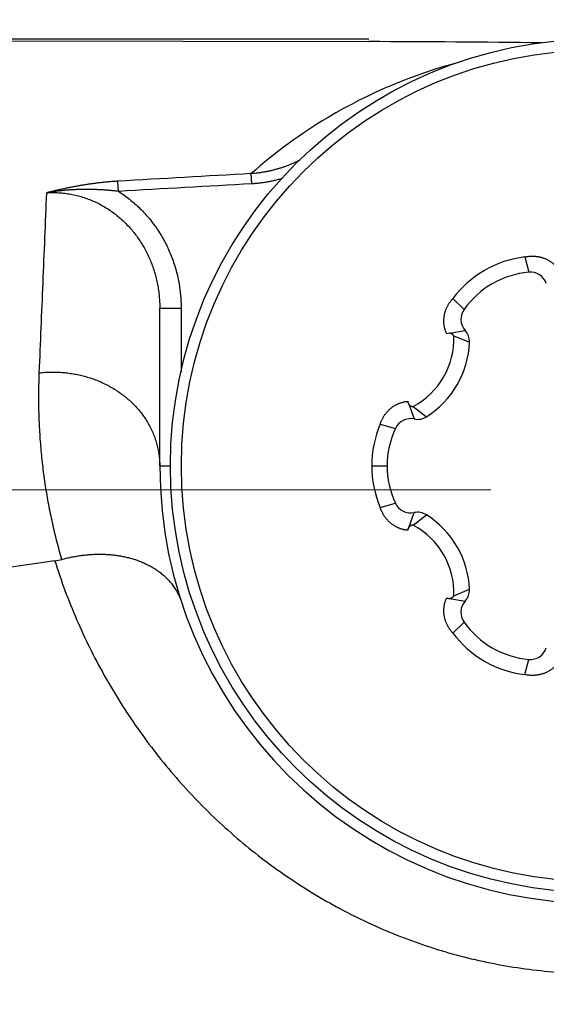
# Model space of a CAD drawing. Header units: millimetres. Extents: x 0 to 1733, y 0 to 1188.
# Tile 36 of 154: x 776.59 to 781.52, y 400.95 to 410.18. Entities that reach past the tile are written whole.
import ezdxf

# ---------------------------------------------------------------- set-up
doc = ezdxf.new("R2010")
doc.units = ezdxf.units.MM
doc.header["$LTSCALE"] = 0.727559
doc.linetypes.add('CENTER', pattern=[50.8, 31.75, -6.35, 6.35, -6.35])
doc.layers.add('NoLayerName_001', color=7, linetype='Continuous')
doc.layers.add('NoLayerName_004', color=7, linetype='Continuous')

# ---------------------------------------------------------------- blocks, each defined once
blk = doc.blocks.new('DIM_0006')
at = {"color": 3, "linetype": 'Continuous', "lineweight": 13}
blk.add_arc((60, 64), 60, 0, 270, dxfattribs=at)

msp = doc.modelspace()

# ---------------------------------------------------------------- linework, layer by layer
at = {"layer": 'NoLayerName_001', "color": 6, "linetype": 'Continuous', "lineweight": 25}
for p, q in [((781.32030391, 407.95714223), (781.35679337, 407.81470753)), ((780.64491316, 407.5672052), (780.75002049, 407.46438705)), ((780.61530236, 407.24218808), (780.76116992, 407.26839624)), ((780.65553278, 407.21847096), (780.80113596, 407.15764866)), ((780.23188558, 406.578087), (780.28212159, 406.4386602)), ((780.27253959, 406.55510729), (780.39801483, 406.45942239)), ((779.96521707, 406.38993703), (780.10681386, 406.35032049)), ((779.88533528, 406), (780.03, 406)), ((779.96521707, 405.61006297), (780.10681386, 405.64967951)), ((780.23188612, 405.4219145), (780.28212159, 405.5613398)), ((780.27253959, 405.44489271), (780.39801483, 405.54057761)), ((780.65553278, 404.78152904), (780.80113596, 404.84235134)), ((780.61530068, 404.75781223), (780.76116992, 404.73160376)), ((780.64491316, 404.4327948), (780.75002049, 404.53561295)), ((781.32030391, 404.04285777), (781.35679337, 404.18529247))]:
    msp.add_line(p, q, dxfattribs=at)
at = {"layer": 'NoLayerName_001', "color": 4, "linetype": 'CENTER', "lineweight": 13}
msp.add_line((781.00000044, 405.77519377), (746.00000131, 405.77519377), dxfattribs=at)
msp.add_line((781.00000044, 405.77519377), (746.00000131, 405.77519377), dxfattribs=at)
at = {"layer": 'NoLayerName_001', "color": 6, "linetype": 'Continuous', "lineweight": 25}
for radius in [4, 3.89743589]:
    msp.add_circle((782, 406), radius, dxfattribs=at)
for centre, radius, start, end in [((781.43850029, 406.97254603), 0.99166529, 96.845345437, 143.154654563), ((781.433625, 406.98099028), 0.83725, 95.265249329, 144.734750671), ((781.3712558, 407.65777252), 0.1576, 18.222940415, 95.265249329), ((780.87869899, 407.37339471), 0.1576, 144.734750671, 221.777059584), ((779.93403428, 407.19278736), 0.72195231, 297.961095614, 2.038730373), ((780.61056769, 407.18912178), 0.05320724, 87.222882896, 115.192223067), ((780.64364085, 407.16339778), 0.1576, 357.909434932, 41.777059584), ((779.94047789, 407.18906565), 0.86123129, 302.090565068, 357.909434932), ((780.87673579, 405.99994576), 0.99140051, 156.842212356, 203.157789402), ((780.24995478, 406.28437781), 0.1576, 78.222940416, 155.265249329), ((780.3142884, 406.59294259), 0.1576, 258.222940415, 302.090565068), ((780.86725, 406), 0.83725, 155.265249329, 204.734750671), ((780.24995478, 405.71562219), 0.1576, 204.734750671, 281.777059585), ((780.3142884, 405.40705741), 0.1576, 57.909434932, 101.777059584), ((779.94047789, 404.81093435), 0.86123129, 2.090565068, 57.909434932), ((780.27547684, 405.39127632), 0.05320997, 147.223161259, 175.191502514), ((779.93403473, 404.8072133), 0.72195178, 357.961216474, 62.038911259), ((780.64364085, 404.83660222), 0.1576, 318.222940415, 2.090565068), ((780.87869899, 404.62660529), 0.1576, 138.222940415, 215.265249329), ((781.433625, 405.01900972), 0.83725, 215.265249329, 264.734750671), ((781.43850029, 405.02745397), 0.99166529, 216.845345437, 263.154654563), ((781.3712558, 404.34222748), 0.1576, 264.734750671, 341.777059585)]:
    msp.add_arc(centre, radius, start, end, dxfattribs=at)
for points, knots in [([(781.32030391, 407.95714223), (781.32416514, 407.95789752), (781.33187674, 407.95950446), (781.34355857, 407.96134566), (781.35530325, 407.96283997), (781.36710546, 407.96391808), (781.37894422, 407.96458833), (781.39080275, 407.96483819), (781.40266315, 407.96466076), (781.4145078, 407.96404753), (781.42631901, 407.96299072), (781.43807847, 407.9614812), (781.44976772, 407.9595171), (781.46136857, 407.95710114), (781.47286247, 407.95423496), (781.48423087, 407.95092053), (781.49545522, 407.94715971), (781.50651693, 407.94295433), (781.51739753, 407.93830648), (781.5280776, 407.93321743), (781.53853978, 407.92769491), (781.54876792, 407.92174974), (781.55874534, 407.91539211), (781.56845544, 407.90863238), (781.57788158, 407.90148087), (781.58700701, 407.89394798), (781.59581444, 407.88604479), (781.60428914, 407.87778753), (781.61242181, 407.86919714), (781.62018202, 407.8602794), (781.62761718, 407.85109675), (781.63219845, 407.84469527), (781.63453446, 407.84153153)], [0, 0, 0, 0, 0.01180322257, 0.02362718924, 0.0354666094, 0.04731669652, 0.0591732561, 0.07103277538, 0.08289251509, 0.09475060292, 0.10660612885, 0.11845916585, 0.13030955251, 0.14215651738, 0.15399946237, 0.16583807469, 0.17767241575, 0.1895030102, 0.20133093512, 0.2131578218, 0.2249847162, 0.2368118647, 0.24863937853, 0.26046734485, 0.27229592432, 0.2841254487, 0.29595611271, 0.30778616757, 0.3196128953, 0.33143328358, 0.34324415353, 0.35504228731, 0.35504228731, 0.35504228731, 0.35504228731]), ([(780.58791969, 407.2372682), (780.5863473, 407.24087239), (780.58309305, 407.24803891), (780.57885733, 407.25906681), (780.57501411, 407.27024342), (780.57164117, 407.28157862), (780.56872819, 407.29304318), (780.56628889, 407.30461876), (780.56432851, 407.31628443), (780.56284785, 407.3280199), (780.56184794, 407.33980563), (780.56132969, 407.35162212), (780.56129415, 407.36344989), (780.56174204, 407.37526949), (780.5626752, 407.38706164), (780.56408846, 407.39880791), (780.56597433, 407.41049084), (780.56832591, 407.42209318), (780.57113618, 407.43359765), (780.57439813, 407.444987), (780.57810485, 407.45624393), (780.58224912, 407.46735132), (780.58682501, 407.47829181), (780.5918181, 407.48905189), (780.59721192, 407.49961997), (780.60299075, 407.50998431), (780.60913844, 407.52013351), (780.61564002, 407.53005516), (780.62247624, 407.5397406), (780.62964383, 407.54916708), (780.63707996, 407.55836438), (780.64232827, 407.56423915), (780.64491316, 407.5672052)], [0, 0, 0, 0, 0.01179673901, 0.02360559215, 0.03542341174, 0.04724708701, 0.0590736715, 0.07090052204, 0.0827263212, 0.09455142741, 0.10637615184, 0.11820067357, 0.13002513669, 0.14184974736, 0.15367497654, 0.16550224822, 0.1773329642, 0.1891679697, 0.20100763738, 0.21285195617, 0.2247006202, 0.23655311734, 0.24840895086, 0.26026834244, 0.27213102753, 0.28399570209, 0.29586011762, 0.30772117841, 0.31957503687, 0.33141718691, 0.34324255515, 0.35504559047, 0.35504559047, 0.35504559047, 0.35504559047]), ([(780.65553278, 407.21847096), (780.65505147, 407.21915131), (780.65411118, 407.22053061), (780.65255838, 407.22249914), (780.6509236, 407.22440552), (780.64919554, 407.22623459), (780.64738263, 407.22798488), (780.64548799, 407.22965125), (780.64351616, 407.23122955), (780.64147129, 407.23271532), (780.63935768, 407.23410428), (780.63717943, 407.23539173), (780.63494186, 407.23657464), (780.63265128, 407.23765185), (780.63031374, 407.23862183), (780.62793536, 407.23948311), (780.62552224, 407.24023431), (780.62308047, 407.24087362), (780.62061624, 407.24140089), (780.61813531, 407.24180963), (780.61564499, 407.24211708), (780.61397716, 407.24220724), (780.61314563, 407.24226653)], [0, 0, 0, 0, 0.002500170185, 0.005005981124, 0.007516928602, 0.010032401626, 0.01255172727, 0.015074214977, 0.017599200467, 0.020126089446, 0.022654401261, 0.025183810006, 0.027714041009, 0.030244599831, 0.032774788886, 0.035303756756, 0.037830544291, 0.040354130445, 0.042873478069, 0.045387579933, 0.047895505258, 0.050396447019, 0.050396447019, 0.050396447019, 0.050396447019]), ([(779.96521707, 406.38993703), (779.9664933, 406.39365861), (779.96895684, 406.40114088), (779.97320346, 406.41217882), (779.97778253, 406.42309831), (779.98275133, 406.43385995), (779.98809189, 406.44444966), (779.99380644, 406.45484655), (779.9998918, 406.46503157), (780.00634631, 406.47498512), (780.01316768, 406.48468789), (780.02035438, 406.49411965), (780.02790068, 406.50326211), (780.03579472, 406.51210124), (780.04402556, 406.52062197), (780.05258195, 406.52880942), (780.06145274, 406.53664867), (780.07062677, 406.54412472), (780.08009276, 406.55122279), (780.08983968, 406.55792716), (780.0998535, 406.56422487), (780.11011641, 406.57010789), (780.12061104, 406.57556708), (780.13131985, 406.58059353), (780.14222535, 406.58517821), (780.15330994, 406.58931223), (780.16455561, 406.59298604), (780.17594148, 406.59619434), (780.18744482, 406.59894048), (780.1990456, 406.60120176), (780.2107136, 406.60305062), (780.21854677, 406.60382077), (780.22245415, 406.60426332)], [0, 0, 0, 0, 0.01180298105, 0.02362760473, 0.03546845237, 0.04732058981, 0.0591796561, 0.0710419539, 0.08290454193, 0.09476532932, 0.10662317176, 0.11847795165, 0.13032975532, 0.14217793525, 0.15402192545, 0.16586140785, 0.17769640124, 0.18952735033, 0.20135521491, 0.21318154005, 0.2250076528, 0.23683384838, 0.2486601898, 0.26048667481, 0.27231333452, 0.28414033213, 0.29596789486, 0.30779480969, 0.31961866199, 0.33143666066, 0.34324577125, 0.35504284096, 0.35504284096, 0.35504284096, 0.35504284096]), ([(780.22245415, 406.60426332), (780.22249532, 406.60383424), (780.22257019, 406.60297529), (780.2227274, 406.60169134), (780.22291191, 406.60041074), (780.22312889, 406.5991344), (780.22337737, 406.59786265), (780.2236581, 406.59659617), (780.22397074, 406.59533567), (780.22431484, 406.59408202), (780.22468995, 406.59283616), (780.22509561, 406.59159905), (780.22553136, 406.59037163), (780.22599675, 406.58915485), (780.22649133, 406.58794965), (780.22701465, 406.586757), (780.22756623, 406.58557781), (780.22814569, 406.5844131), (780.22875228, 406.58326361), (780.22938669, 406.58213102), (780.2300442, 406.58101358), (780.2305086, 406.5802854), (780.23073733, 406.57991957)], [0, 0, 0, 0, 0.001293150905, 0.002586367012, 0.003879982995, 0.005174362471, 0.006469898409, 0.00776697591, 0.00906561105, 0.010365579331, 0.011666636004, 0.012968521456, 0.014270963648, 0.015573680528, 0.016876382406, 0.018178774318, 0.01948055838, 0.02078143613, 0.022081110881, 0.023379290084, 0.024675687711, 0.025970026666, 0.025970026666, 0.025970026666, 0.025970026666]), ([(780.23073733, 406.57991957), (780.23120443, 406.57922904), (780.23211639, 406.57782964), (780.23362776, 406.57582654), (780.23522214, 406.57388222), (780.23691084, 406.57201164), (780.23868533, 406.57021654), (780.24054242, 406.56850223), (780.24247748, 406.56687304), (780.24448628, 406.5653336), (780.2465645, 406.56388846), (780.24870778, 406.56254211), (780.25091198, 406.56129943), (780.25317178, 406.56016348), (780.25548107, 406.55913544), (780.25783397, 406.55821691), (780.26022456, 406.55740923), (780.26264696, 406.55671428), (780.26509515, 406.55613217), (780.26756365, 406.55566947), (780.27004497, 406.55530882), (780.27170969, 406.55518401), (780.27253959, 406.55510729)], [0, 0, 0, 0, 0.002501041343, 0.005009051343, 0.007523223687, 0.010042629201, 0.012566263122, 0.015093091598, 0.017622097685, 0.020152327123, 0.02268293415, 0.025213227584, 0.027742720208, 0.030271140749, 0.032798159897, 0.035323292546, 0.037845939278, 0.040365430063, 0.042881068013, 0.045392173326, 0.047898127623, 0.050398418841, 0.050398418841, 0.050398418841, 0.050398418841]), ([(780.22245415, 405.39573668), (780.21854677, 405.39617923), (780.2107136, 405.39694938), (780.1990456, 405.39879824), (780.18744482, 405.40105952), (780.17594148, 405.40380566), (780.16455561, 405.40701396), (780.15330994, 405.41068777), (780.14222535, 405.41482179), (780.13131985, 405.41940647), (780.12061104, 405.42443292), (780.11011641, 405.42989211), (780.0998535, 405.43577513), (780.08983968, 405.44207284), (780.08009276, 405.44877721), (780.07062677, 405.45587528), (780.06145274, 405.46335134), (780.05258195, 405.47119058), (780.04402556, 405.47937803), (780.03579472, 405.48789876), (780.02790068, 405.49673789), (780.02035438, 405.50588035), (780.01316768, 405.51531211), (780.00634631, 405.52501488), (779.9998918, 405.53496843), (779.99380644, 405.54515345), (779.98809189, 405.55555034), (779.98275133, 405.56614005), (779.97778253, 405.57690169), (779.97320346, 405.58782118), (779.96895684, 405.59885912), (779.9664933, 405.60634139), (779.96521707, 405.61006297)], [0, 0, 0, 0, 0.01179706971, 0.0236061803, 0.03542417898, 0.04724803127, 0.0590749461, 0.07090250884, 0.08272950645, 0.09455616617, 0.10638265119, 0.11820899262, 0.1300351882, 0.14186130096, 0.1536876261, 0.16551549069, 0.17734643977, 0.18918143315, 0.20102091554, 0.21286490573, 0.22471308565, 0.23656488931, 0.24841966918, 0.26027751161, 0.272138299, 0.28400088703, 0.29586318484, 0.30772225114, 0.3195743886, 0.33141523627, 0.34323986, 0.3550428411, 0.3550428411, 0.3550428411, 0.3550428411]), ([(780.27253959, 405.44489271), (780.27170973, 405.444816), (780.27004509, 405.4446912), (780.26756389, 405.44433057), (780.26509551, 405.4438679), (780.26264744, 405.44328584), (780.26022515, 405.44259095), (780.25783467, 405.44178334), (780.25548186, 405.44086489), (780.25317267, 405.43983694), (780.25091296, 405.43870109), (780.24870884, 405.43745852), (780.24656563, 405.43611229), (780.24448748, 405.43466728), (780.24247874, 405.43312797), (780.24054372, 405.43149892), (780.23868667, 405.42978475), (780.2369122, 405.4279898), (780.23522352, 405.42611938), (780.23362914, 405.42417522), (780.23211776, 405.42217228), (780.23120578, 405.42077299), (780.23073867, 405.42008251)], [0, 0, 0, 0, 0.002500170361, 0.005006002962, 0.007516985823, 0.010032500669, 0.012551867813, 0.015074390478, 0.017599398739, 0.020126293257, 0.022654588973, 0.025183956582, 0.027714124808, 0.030244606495, 0.032774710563, 0.035303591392, 0.037830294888, 0.040353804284, 0.04287308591, 0.045387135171, 0.047895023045, 0.050395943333, 0.050395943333, 0.050395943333, 0.050395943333]), ([(780.64491316, 404.4327948), (780.64232827, 404.43576085), (780.63707996, 404.44163562), (780.62964383, 404.45083292), (780.62247624, 404.4602594), (780.61564002, 404.46994484), (780.60913844, 404.47986649), (780.60299075, 404.49001569), (780.59721192, 404.50038003), (780.5918181, 404.51094811), (780.58682501, 404.52170819), (780.58224912, 404.53264868), (780.57810485, 404.54375607), (780.57439813, 404.555013), (780.57113618, 404.56640235), (780.56832591, 404.57790682), (780.56597433, 404.58950916), (780.56408846, 404.60119209), (780.5626752, 404.61293836), (780.56174204, 404.62473051), (780.56129415, 404.63655011), (780.56132969, 404.64837788), (780.56184794, 404.66019437), (780.56284785, 404.6719801), (780.56432851, 404.68371557), (780.56628889, 404.69538124), (780.56872819, 404.70695682), (780.57164117, 404.71842138), (780.57501411, 404.72975658), (780.57885733, 404.74093319), (780.58309305, 404.75196109), (780.5863473, 404.75912761), (780.58791969, 404.7627318)], [0, 0, 0, 0, 0.01180303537, 0.02362840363, 0.03547055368, 0.04732441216, 0.05918547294, 0.07104988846, 0.08291456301, 0.09477724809, 0.10663663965, 0.11849247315, 0.13034497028, 0.1421936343, 0.15403795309, 0.16587762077, 0.17771262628, 0.18954334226, 0.20137061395, 0.21319584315, 0.22502045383, 0.23684491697, 0.24866943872, 0.26049416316, 0.27231926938, 0.28414506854, 0.29597191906, 0.30779850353, 0.31962217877, 0.33143999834, 0.34324885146, 0.35504559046, 0.35504559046, 0.35504559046, 0.35504559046]), ([(780.58791969, 404.7627318), (780.58831187, 404.76255293), (780.58909318, 404.76218834), (780.59028371, 404.76168255), (780.59148498, 404.76120206), (780.5926988, 404.76075179), (780.59392438, 404.76033111), (780.59516152, 404.75994098), (780.59640943, 404.75958148), (780.59766715, 404.75925264), (780.59893361, 404.75895455), (780.60020778, 404.7586873), (780.60148861, 404.75845095), (780.60277504, 404.75824559), (780.60406604, 404.7580713), (780.60536054, 404.75792817), (780.60665751, 404.75781625), (780.60795589, 404.75773571), (780.60925465, 404.75768628), (780.61055268, 404.75766939), (780.61184914, 404.75768009), (780.61271196, 404.75771818), (780.61314313, 404.75773335)], [0, 0, 0, 0, 0.001293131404, 0.002586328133, 0.003879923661, 0.005174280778, 0.006469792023, 0.007766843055, 0.009065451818, 0.010365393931, 0.011666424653, 0.012968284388, 0.014270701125, 0.015573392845, 0.0168760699, 0.01817843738, 0.019480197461, 0.020781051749, 0.022080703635, 0.023378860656, 0.02467523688, 0.025969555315, 0.025969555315, 0.025969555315, 0.025969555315]), ([(780.61314313, 404.75773335), (780.61397471, 404.75779261), (780.61564262, 404.75788269), (780.61813308, 404.75819005), (780.62061414, 404.75859871), (780.62307852, 404.75912592), (780.62552043, 404.75976517), (780.62793369, 404.76051634), (780.63031222, 404.76137758), (780.63264991, 404.76234754), (780.63494063, 404.76342475), (780.63717834, 404.76460766), (780.63935673, 404.76589512), (780.64147047, 404.76728412), (780.64351547, 404.76876993), (780.64548742, 404.77034827), (780.64738218, 404.7720147), (780.6491952, 404.77376506), (780.65092335, 404.7755942), (780.65255823, 404.77750067), (780.65411111, 404.77946929), (780.65505144, 404.78084866), (780.65553278, 404.78152904)], [0, 0, 0, 0, 0.002501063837, 0.00500911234, 0.007523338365, 0.010042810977, 0.012566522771, 0.015093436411, 0.017622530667, 0.020152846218, 0.022683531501, 0.02521388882, 0.027743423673, 0.030271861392, 0.03279887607, 0.03532398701, 0.03784659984, 0.040366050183, 0.042881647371, 0.045392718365, 0.047898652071, 0.050398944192, 0.050398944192, 0.050398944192, 0.050398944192]), ([(781.63453446, 404.15846847), (781.63219845, 404.15530472), (781.62761719, 404.14890323), (781.62018201, 404.13972057), (781.61242177, 404.13080282), (781.60428907, 404.12221243), (781.59581433, 404.11395517), (781.58700685, 404.10605197), (781.57788137, 404.09851907), (781.56845516, 404.09136755), (781.55874501, 404.08460782), (781.54876754, 404.07825018), (781.53853935, 404.072305), (781.52807713, 404.06678246), (781.51739704, 404.06169338), (781.50651641, 404.05704553), (781.49545468, 404.05284017), (781.48423032, 404.04907939), (781.47286192, 404.04576499), (781.46136802, 404.04289885), (781.44976719, 404.0404829), (781.43807797, 404.0385188), (781.42631856, 404.03700925), (781.41450739, 404.03595241), (781.40266281, 404.03533917), (781.39080248, 404.03516174), (781.37894402, 404.03541161), (781.36710533, 404.03608187), (781.35530317, 404.03716), (781.34355853, 404.03865433), (781.33187674, 404.04049554), (781.32416514, 404.04210247), (781.32030391, 404.04285777)], [0, 0, 0, 0, 0.01179814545, 0.0236090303, 0.03542943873, 0.04725619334, 0.05908628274, 0.07091698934, 0.08274656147, 0.09457519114, 0.10640320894, 0.11823077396, 0.13005797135, 0.14188490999, 0.15371183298, 0.16553977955, 0.17737038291, 0.18920472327, 0.20104332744, 0.21288625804, 0.2247332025, 0.236583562, 0.24843656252, 0.26029203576, 0.27215005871, 0.28400972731, 0.29586917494, 0.30772566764, 0.31957569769, 0.33141507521, 0.34323901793, 0.35504223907, 0.35504223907, 0.35504223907, 0.35504223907])]:
    msp.add_open_spline(points, degree=3, knots=knots, dxfattribs=at)
at = {"layer": 'NoLayerName_004', "color": 6, "linetype": 'Continuous', "lineweight": 25}
for p, q in [((761.06410162, 410), (779.85953729, 410)), ((770, 410), (779.85953729, 409.97535116)), ((778.76182012, 408.64240151), (778.75653494, 408.73789327)), ((777.51250146, 408.57195217), (777.50704586, 408.66691425)), ((777.9, 407.47680199), (778.1, 407.47680199)), ((777.9, 406), (777.9, 407.47680199)), ((778.1, 407.47680199), (778.1, 406.8813157)), ((777.9, 406), (778, 406)), ((776.91651583, 405.10839275), (770, 404.10664737))]:
    msp.add_line(p, q, dxfattribs=at)
for centre, radius, start, end in [((779.34281013, 215.86823064), 194.10780829, 89.3697096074, 89.847474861), ((781.95415076, 405.093495), 4.85203268, 104.989847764, 120.699896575), ((781.87907097, 405.23009365), 4.69624941, 120.763114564, 131.674297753), ((811.41387943, -177.18320538), 586.8304996, 93.1901782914, 93.3123722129), ((811.72313244, -186.99207123), 596.54578468, 93.1674121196, 93.2875947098), ((782, 406), 4.1, 180, 0), ((776.84132389, 405.62801303), 0.52503305, 278.234010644, 285.619120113)]:
    msp.add_arc(centre, radius, start, end, dxfattribs=at)
for points, knots in [([(779.20796785, 408.86115083), (779.19857655, 408.8566543), (779.17985338, 408.84747581), (779.15124545, 408.83474339), (779.12230911, 408.8226233), (779.09301884, 408.8112439), (779.06341845, 408.80059034), (779.03353315, 408.7906862), (779.0033931, 408.78154478), (778.97302717, 408.7731821), (778.94246453, 408.76561365), (778.91173436, 408.75885423), (778.88086556, 408.75292205), (778.84988803, 408.7478224), (778.81882806, 408.74360876), (778.78772531, 408.74015524), (778.76693328, 408.73871927), (778.75655699, 408.73789418)], [0, 0, 0, 0, 0.03123680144, 0.06254878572, 0.09392298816, 0.12534652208, 0.15680666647, 0.18829095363, 0.21978725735, 0.25128388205, 0.28276965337, 0.31423401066, 0.34566710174, 0.37705988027, 0.40840420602, 0.43969294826, 0.47092009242, 0.47092009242, 0.47092009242, 0.47092009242]), ([(779.04565783, 408.69185245), (779.03950074, 408.69008649), (779.02720072, 408.68648524), (779.00862904, 408.68148911), (778.98998121, 408.67673548), (778.97125104, 408.67227082), (778.95244844, 408.66808602), (778.93357901, 408.66418684), (778.91464948, 408.66057507), (778.89566629, 408.65725356), (778.87663596, 408.65422494), (778.85756501, 408.6514916), (778.83845987, 408.64905712), (778.81932727, 408.6469206), (778.80017291, 408.64509779), (778.78100626, 408.64354243), (778.76821225, 408.64280679), (778.76182012, 408.64240151)], [0, 0, 0, 0, 0.01921602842, 0.03844762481, 0.05769218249, 0.07694712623, 0.0962099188, 0.11547806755, 0.13474913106, 0.15402072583, 0.17329053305, 0.19255630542, 0.2118158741, 0.23106715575, 0.25030815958, 0.26953699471, 0.28875187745, 0.28875187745, 0.28875187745, 0.28875187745]), ([(777.5070459, 408.66691359), (777.49582203, 408.66619617), (777.47336715, 408.66485904), (777.43972334, 408.66226678), (777.40610609, 408.6593356), (777.3725227, 408.65601106), (777.33897544, 408.65231968), (777.30546757, 408.64826621), (777.27200146, 408.64386139), (777.23857911, 408.63911445), (777.20520232, 408.63403499), (777.1718729, 408.62863253), (777.13859266, 408.62291658), (777.10536342, 408.61689667), (777.07218697, 408.61058232), (777.03906515, 408.60398301), (777.00599971, 408.59710844), (776.97299265, 408.58996746), (776.94004512, 408.58257212), (776.90716131, 408.57492245), (776.87433423, 408.56706336), (776.85250679, 408.56160182), (776.84158779, 408.55889927)], [0, 0, 0, 0, 0.03374030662, 0.06748230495, 0.10122655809, 0.13497331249, 0.16872250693, 0.20247388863, 0.23622784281, 0.26998494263, 0.30374548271, 0.33750948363, 0.37127670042, 0.40504663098, 0.43881852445, 0.47259138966, 0.50636400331, 0.54013491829, 0.57390247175, 0.60766479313, 0.64141981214, 0.6751652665, 0.6751652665, 0.6751652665, 0.6751652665]), ([(777.51250146, 408.57195217), (777.50136745, 408.57319951), (777.47911171, 408.57580077), (777.44565776, 408.5790628), (777.41216528, 408.58194207), (777.37862558, 408.58437013), (777.34504041, 408.58636568), (777.31141192, 408.58792458), (777.27774652, 408.58904009), (777.24405408, 408.58970255), (777.21034543, 408.58990297), (777.17663139, 408.58963218), (777.14292278, 408.58888103), (777.10923043, 408.58764037), (777.07556516, 408.58590109), (777.04193781, 408.58365392), (777.00835913, 408.58089018), (776.97484022, 408.57759898), (776.94139084, 408.57377765), (776.90802587, 408.56939288), (776.87474095, 408.56452565), (776.85264463, 408.56072816), (776.84158782, 408.55889897)], [0, 0, 0, 0, 0.03361097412, 0.06721974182, 0.10083292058, 0.13445711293, 0.16809890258, 0.20176343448, 0.23544802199, 0.26914753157, 0.30285717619, 0.3365725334, 0.37028956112, 0.40400461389, 0.43771445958, 0.47141629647, 0.50510777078, 0.53878699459, 0.57245256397, 0.6061035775, 0.63973965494, 0.67336095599, 0.67336095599, 0.67336095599, 0.67336095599]), ([(776.84158782, 408.55889897), (776.86032677, 408.55949317), (776.89785626, 408.56153494), (776.95430324, 408.55947771), (777.01067537, 408.55443267), (777.0667536, 408.54588939), (777.12228908, 408.53404699), (777.17704043, 408.51891224), (777.23076643, 408.50054703), (777.28323032, 408.47897802), (777.33424209, 408.45430246), (777.3836748, 408.42668284), (777.4314089, 408.39626045), (777.47732697, 408.3631802), (777.52131107, 408.32758567), (777.56324329, 408.28962052), (777.60300766, 408.24942614), (777.6404949, 408.2071346), (777.67564327, 408.16290065), (777.70840269, 408.11686857), (777.73872458, 408.06918049), (777.76656042, 408.01997847), (777.7918612, 407.96940428), (777.81457925, 407.91760018), (777.83466155, 407.86470612), (777.85207991, 407.81087272), (777.86683562, 407.75625724), (777.87891438, 407.70101368), (777.88834221, 407.64529715), (777.8949993, 407.58926023), (777.89930711, 407.5330642), (777.89955102, 407.49553456), (777.90000032, 407.47680199)], [0, 0, 0, 0, 0.0562451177, 0.1126797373, 0.1692694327, 0.2259719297, 0.2827403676, 0.3395264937, 0.396283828, 0.452972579, 0.5095951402, 0.5661819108, 0.6227523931, 0.6793154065, 0.7358709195, 0.7924118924, 0.8489261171, 0.9054061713, 0.9618713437, 1.0183404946, 1.0748251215, 1.1313305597, 1.1878571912, 1.2444016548, 1.3009581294, 1.3575199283, 1.4140763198, 1.4706109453, 1.5271030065, 1.5835285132, 1.6398615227, 1.6960753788, 1.6960753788, 1.6960753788, 1.6960753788]), ([(777.51250146, 408.57195216), (777.53030938, 408.56005676), (777.56647134, 408.5369416), (777.61783218, 408.49793513), (777.66742602, 408.45647498), (777.71481738, 408.41224816), (777.75996616, 408.36554554), (777.80272568, 408.31649531), (777.84297777, 408.26526923), (777.88059641, 408.21202718), (777.91545745, 408.15693216), (777.9474374, 408.10014374), (777.97641597, 408.04181405), (778.00237639, 407.98213301), (778.0253109, 407.92127585), (778.04521174, 407.85941569), (778.06207431, 407.79672546), (778.07588183, 407.7333779), (778.0866622, 407.66954636), (778.09427647, 407.60540151), (778.09920584, 407.5411239), (778.09948596, 407.49821296), (778.1, 407.47680199)], [0, 0, 0, 0, 0.064246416, 0.1286874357, 0.1933152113, 0.2581121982, 0.3230531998, 0.3881073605, 0.4532401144, 0.5184150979, 0.5835960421, 0.6487486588, 0.7138498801, 0.7789043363, 0.8439148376, 0.9088758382, 0.9737748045, 1.0385935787, 1.1033097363, 1.1678979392, 1.232331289, 1.2965826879, 1.2965826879, 1.2965826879, 1.2965826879]), ([(776.98268443, 405.122368), (776.97469198, 405.15069537), (776.95836441, 405.20725589), (776.93592683, 405.29267048), (776.91472265, 405.37840874), (776.89497598, 405.46452111), (776.87663062, 405.55097787), (776.85970709, 405.63776726), (776.84420109, 405.72486488), (776.83011223, 405.81224192), (776.81743976, 405.89986709), (776.80618315, 405.98770913), (776.79634181, 406.07573676), (776.7879152, 406.16391869), (776.78090266, 406.25222365), (776.77530395, 406.34062037), (776.77111733, 406.42907759), (776.76834654, 406.51756389), (776.76697498, 406.60604857), (776.7670619, 406.69449823), (776.76838371, 406.78288944), (776.770643, 406.84175997), (776.77160008, 406.87118982)], [0, 0, 0, 0, 0.0882999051, 0.1766018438, 0.2649168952, 0.3532561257, 0.4416305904, 0.5300505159, 0.6185160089, 0.7070201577, 0.7955556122, 0.8841147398, 0.9726896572, 1.0612722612, 1.1498542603, 1.2384272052, 1.3269825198, 1.4155115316, 1.5040055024, 1.5924556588, 1.6808532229, 1.7691894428, 1.7691894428, 1.7691894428, 1.7691894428]), ([(776.77159779, 406.87120539), (776.78925426, 406.8727917), (776.8245584, 406.87657735), (776.87784256, 406.87859598), (776.93123503, 406.87843243), (776.98463606, 406.87568665), (777.03789675, 406.87046124), (777.09088141, 406.86272367), (777.14345073, 406.85247763), (777.19546602, 406.83971671), (777.24678645, 406.82443908), (777.29727589, 406.80666455), (777.3467974, 406.78641198), (777.39521383, 406.76370042), (777.44238796, 406.73854878), (777.48818236, 406.7109758), (777.53245964, 406.68100068), (777.57507272, 406.64864726), (777.6158613, 406.61396509), (777.65465367, 406.57702979), (777.69126294, 406.53792336), (777.72550155, 406.49672924), (777.75718138, 406.45353044), (777.78611407, 406.40841032), (777.81210609, 406.3614582), (777.83494953, 406.31280918), (777.85456749, 406.26271166), (777.87084762, 406.211435), (777.88373054, 406.15925713), (777.89294911, 406.10645051), (777.89900485, 406.05330609), (777.89936373, 406.01772875), (777.9, 406)], [0, 0, 0, 0, 0.0531827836, 0.1064787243, 0.1598660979, 0.2133227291, 0.2668270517, 0.3203591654, 0.373901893, 0.4274418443, 0.4809694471, 0.5344762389, 0.5879568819, 0.6414107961, 0.6948432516, 0.7482664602, 0.8017006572, 0.8551745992, 0.9086964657, 0.9622383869, 1.0157791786, 1.06931035, 1.1228384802, 1.1763875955, 1.2300014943, 1.2837211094, 1.3375053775, 1.3912891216, 1.4450081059, 1.4986037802, 1.5520281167, 1.6052486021, 1.6052486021, 1.6052486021, 1.6052486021]), ([(776.91651725, 405.10839234), (776.94821157, 405.01637638), (777.00823839, 404.83097267), (777.11882435, 404.56009174), (777.24138307, 404.29420714), (777.37782027, 404.03487824), (777.52720333, 403.78271134), (777.68938631, 403.53857048), (777.86394116, 403.30317811), (778.05043287, 403.07719413), (778.24843645, 402.86127291), (778.45752825, 402.65606908), (778.67727845, 402.46223382), (778.90724262, 402.28046694), (779.14681011, 402.111372), (779.39528095, 401.95551597), (779.65195078, 401.81349807), (779.91611246, 401.68591673), (780.18705615, 401.57336292), (780.46406378, 401.47647291), (780.7462934, 401.39574305), (781.03276908, 401.33137769), (781.3225123, 401.28364499), (781.61453703, 401.25279971), (781.90785809, 401.23910522), (782.20148902, 401.24281218), (782.49440276, 401.26421832), (782.78555685, 401.30315935), (783.07391572, 401.35938566), (783.35843471, 401.43267103), (783.63806885, 401.52278644), (783.91177543, 401.62949854), (784.17849781, 401.75260099), (784.4372019, 401.89177165), (784.68706434, 402.04627984), (784.92726514, 402.21544402), (785.1569366, 402.39860942), (785.37540505, 402.59497771), (785.58126515, 402.8043062), (785.77585136, 403.02429622), (785.89221357, 403.18163312), (785.9520575, 403.25895804)], [0, 0, 0, 0, 0.2919643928, 0.5843750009, 0.8771061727, 1.1700325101, 1.4630366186, 1.7560189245, 2.0489383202, 2.3417988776, 2.6346168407, 2.9274255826, 3.2202818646, 3.5132639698, 3.806372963, 4.0995491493, 4.3927474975, 4.6859479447, 4.9791642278, 5.2724516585, 5.5658502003, 5.8593207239, 6.1528172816, 6.4463047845, 6.7397697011, 7.0332307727, 7.3267410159, 7.6203199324, 7.9139465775, 8.2075889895, 8.5012160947, 8.7948095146, 9.0883753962, 9.3819490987, 9.6755527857, 9.9691767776, 10.262790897, 10.5563563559, 10.8498376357, 11.1432190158, 11.4365515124, 11.4365515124, 11.4365515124, 11.4365515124]), ([(776.98268443, 405.122368), (776.99665139, 405.1260402), (777.02451979, 405.1337134), (777.0668368, 405.14328038), (777.1094383, 405.15165871), (777.15232963, 405.15860947), (777.19544515, 405.16415809), (777.23873825, 405.168259), (777.28215721, 405.17088583), (777.32565159, 405.17200638), (777.36916709, 405.17159247), (777.41264206, 405.1696051), (777.45600551, 405.16598664), (777.4991812, 405.1606826), (777.54209255, 405.15363758), (777.58466289, 405.14479625), (777.62681562, 405.13410347), (777.66847306, 405.1215029), (777.70954347, 405.10694875), (777.74989648, 405.09038979), (777.78935318, 405.07175419), (777.82771549, 405.05098195), (777.86478361, 405.02801187), (777.90035643, 405.00278189), (777.93423471, 404.97523318), (777.96618271, 404.94531711), (777.99596532, 404.9131046), (778.02336281, 404.87878667), (778.04815827, 404.8425829), (778.06994399, 404.80465035), (778.08902305, 404.76540084), (778.09839332, 404.73794233), (778.10348189, 404.72441031)], [0, 0, 0, 0, 0.0433249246, 0.0867014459, 0.1301174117, 0.1735623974, 0.217027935, 0.2605077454, 0.303997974, 0.347497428, 0.3910075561, 0.4345227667, 0.4780290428, 0.5215181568, 0.5649892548, 0.6084494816, 0.6519146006, 0.6954095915, 0.7389677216, 0.7825839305, 0.8262097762, 0.8698140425, 0.9133892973, 0.9569549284, 1.0005601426, 1.0442847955, 1.0881484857, 1.1320559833, 1.1759138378, 1.2196471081, 1.2632068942, 1.3065783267, 1.3065783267, 1.3065783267, 1.3065783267])]:
    msp.add_open_spline(points, degree=3, knots=knots, dxfattribs=at)
msp.add_open_spline([(776.77159779, 406.87120539), (776.78326279, 407.15248765), (776.8065928, 407.71505218), (776.8299228, 408.27761671), (776.84158781, 408.55889897)], degree=3, dxfattribs=at)

# ---------------------------------------------------------------- block references
at = {"layer": 'NoLayerName_001', "color": 3, "linetype": 'Continuous', "lineweight": 13}
msp.add_blockref('DIM_0006', (750, 326), dxfattribs=at)

doc.saveas('drawing.dxf')
